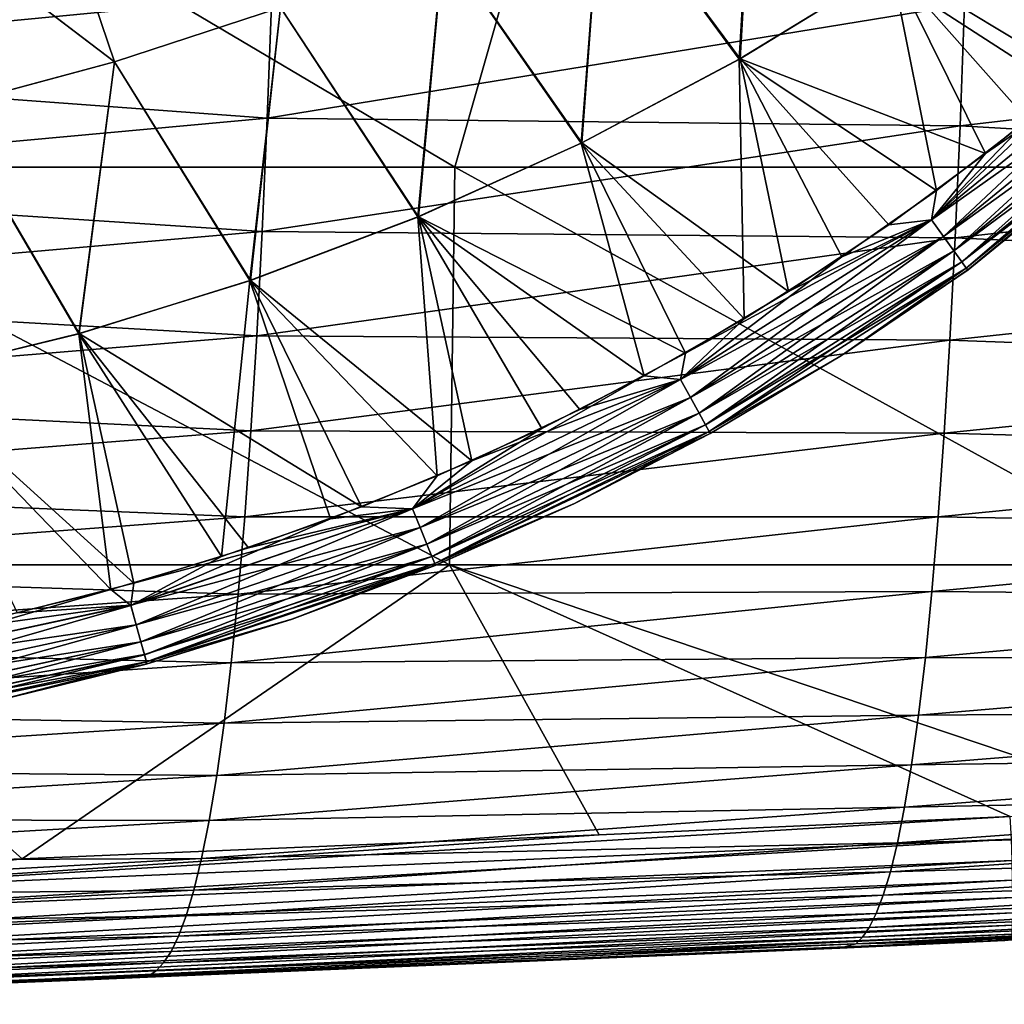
# Model space of a CAD drawing. Header units: metres. Extents: x -59 to 113, y -107 to 107.
# Tile 164 of 192: x 63.96 to 71.78, y -22.46 to -14.63. Entities that reach past the tile are written whole.
import ezdxf

# ---------------------------------------------------------------- set-up
doc = ezdxf.new("R2010")
doc.units = ezdxf.units.M
doc.layers.add('solid_20_382_333_XXX', color=7, linetype='CONTINUOUS')

msp = doc.modelspace()

# ---------------------------------------------------------------- linework, layer by layer
at = {"layer": 'solid_20_382_333_XXX'}
for points in [[(61.374458, -15.806561, -23.916145), (67.417175, -15.806561, -24.126562), (62.080265, -12.644617, -23.933558)], [(67.417175, -15.806561, -24.126562), (68.318558, -12.644617, -24.153303), (62.080265, -12.644617, -23.933558)], [(67.417175, -15.806561, -24.126562), (73.21096, -15.806561, -24.364342), (68.318558, -12.644617, -24.153303)], [(73.21096, -15.806561, -24.364342), (74.291328, -12.644617, -24.402315), (68.318558, -12.644617, -24.153303)], [(68.585114, -13.461793, 27.777821), (69.805733, -12.823438, 27.797468), (69.678787, -14.949565, 27.884132)], [(68.587334, -13.46071, 31.293854), (69.685463, -14.945761, 31.187511), (69.808151, -12.822088, 31.274202)], [(69.805733, -12.823438, 27.797468), (70.888168, -14.209475, 27.896313), (69.678787, -14.949565, 27.884132)], [(69.808151, -12.822088, 31.274202), (69.685463, -14.945761, 31.187511), (70.89537, -14.204752, 31.175322)], [(62.703896, -13.439633, 27.589781), (64.083565, -13.106855, 27.613691), (64.713066, -14.970639, 27.721931)], [(64.714539, -14.970201, 31.34976), (64.084702, -13.10655, 31.458), (62.704811, -13.439438, 31.481915)], [(64.083565, -13.106855, 27.613691), (66.03231, -14.538574, 27.73991), (64.713066, -14.970639, 27.721931)], [(64.714539, -14.970201, 31.34976), (66.034058, -14.53795, 31.331776), (64.084702, -13.10655, 31.458)], [(62.703896, -13.439633, 27.589781), (64.713066, -14.970639, 27.721931), (63.374081, -15.329246, 27.704746)], [(63.375271, -15.328962, 31.366949), (64.714539, -14.970201, 31.34976), (62.704811, -13.439438, 31.481915)], [(67.32515, -14.034583, 27.758587), (68.585114, -13.461793, 27.777821), (68.421631, -15.615299, 27.87219)], [(67.327148, -14.033743, 31.313095), (68.427681, -15.612333, 31.199465), (68.587334, -13.46071, 31.293854)], [(68.585114, -13.461793, 27.777821), (69.678787, -14.949565, 27.884132), (68.421631, -15.615299, 27.87219)], [(68.587334, -13.46071, 31.293854), (68.427681, -15.612333, 31.199465), (69.685463, -14.945761, 31.187511)], [(70.888168, -14.209475, 27.896313), (72.043228, -13.398741, 27.908632), (71.971909, -15.432817, 27.994642)], [(72.050842, -13.393025, 31.162994), (70.89537, -14.204752, 31.175322), (72.376266, -15.096794, 31.076624)], [(76.695984, -13.886415, -45.764221), (76.674347, -14.870062, -45.131374), (71.467384, -14.513757, -46.146755)], [(65.963356, -14.441392, -46.974842), (60.204514, -14.996869, -47.458027), (60.23299, -13.977067, -48.026539)], [(66.03231, -14.538574, 27.73991), (67.32515, -14.034583, 27.758587), (67.12326, -16.202963, 27.860582)], [(66.034058, -14.53795, 31.331776), (67.128593, -16.200748, 31.211081), (67.327148, -14.033743, 31.313095)], [(67.32515, -14.034583, 27.758587), (68.421631, -15.615299, 27.87219), (67.12326, -16.202963, 27.860582)], [(67.327148, -14.033743, 31.313095), (67.128593, -16.200748, 31.211081), (68.427681, -15.612333, 31.199465)], [(69.678787, -14.949565, 27.884132), (70.888168, -14.209475, 27.896313), (71.245262, -15.993554, 27.993822)], [(70.89537, -14.204752, 31.175322), (69.685463, -14.945761, 31.187511), (71.636009, -15.698666, 31.077442)], [(70.888168, -14.209475, 27.896313), (71.971909, -15.432817, 27.994642), (71.245262, -15.993554, 27.993822)], [(70.89537, -14.204752, 31.175322), (71.636009, -15.698666, 31.077442), (72.376266, -15.096794, 31.076624)], [(65.963356, -14.441392, -46.974842), (65.927643, -15.416578, -46.357132), (60.204514, -14.996869, -47.458027)], [(71.467384, -14.513757, -46.146755), (65.927643, -15.416578, -46.357132), (65.963356, -14.441392, -46.974842)], [(64.713066, -14.970639, 27.721931), (66.03231, -14.538574, 27.73991), (65.790237, -16.708906, 27.849409)], [(64.714539, -14.970201, 31.34976), (65.794785, -16.707342, 31.222265), (66.034058, -14.53795, 31.331776)], [(66.03231, -14.538574, 27.73991), (67.12326, -16.202963, 27.860582), (65.790237, -16.708906, 27.849409)], [(66.034058, -14.53795, 31.331776), (65.794785, -16.707342, 31.222265), (67.128593, -16.200748, 31.211081)], [(71.467384, -14.513757, -46.146755), (71.432602, -15.478857, -45.491096), (65.927643, -15.416578, -46.357132)], [(76.674347, -14.870062, -45.131374), (71.432602, -15.478857, -45.491096), (71.467384, -14.513757, -46.146755)], [(71.205521, -16.22534, 31.047762), (73.036949, -14.730366, 31.046267), (71.636009, -15.698666, 31.077442)], [(73.14695, -14.850259, 30.972246), (73.036949, -14.730366, 31.046267), (71.205521, -16.22534, 31.047762)], [(72.669937, -14.841066, 27.995403), (73.037315, -14.730927, 28.02565), (71.205811, -16.22595, 28.024155)], [(71.300774, -16.357731, 28.098864), (71.205811, -16.22595, 28.024155), (73.037315, -14.730927, 28.02565)], [(71.300774, -16.357731, 28.098864), (73.037315, -14.730927, 28.02565), (73.147285, -14.850788, 28.09985)], [(73.036949, -14.730366, 31.046267), (72.376266, -15.096794, 31.076624), (71.636009, -15.698666, 31.077442)], [(71.300507, -16.357155, 30.973234), (73.14695, -14.850259, 30.972246), (71.205521, -16.22534, 31.047762)], [(71.971909, -15.432817, 27.994642), (72.669937, -14.841066, 27.995403), (71.205811, -16.22595, 28.024155)], [(73.243568, -14.955646, 30.854841), (73.14695, -14.850259, 30.972246), (71.300507, -16.357155, 30.973234)], [(71.300774, -16.357731, 28.098864), (73.147285, -14.850788, 28.09985), (71.384033, -16.47337, 28.216875)], [(73.147285, -14.850788, 28.09985), (73.243828, -14.95609, 28.217415), (71.384033, -16.47337, 28.216875)], [(76.674347, -14.870062, -45.131374), (76.650291, -15.78019, -44.419621), (71.432602, -15.478857, -45.491096)], [(68.421631, -15.615299, 27.87219), (69.678787, -14.949565, 27.884132), (69.718521, -17.012236, 27.992001)], [(69.685463, -14.945761, 31.187511), (68.427681, -15.612333, 31.199465), (70.07061, -16.795008, 31.079275)], [(69.678787, -14.949565, 27.884132), (71.245262, -15.993554, 27.993822), (70.493034, -16.520784, 27.992943)], [(69.678787, -14.949565, 27.884132), (70.493034, -16.520784, 27.992943), (69.718521, -17.012236, 27.992001)], [(69.685463, -14.945761, 31.187511), (70.07061, -16.795008, 31.079275), (70.866196, -16.265692, 31.078325)], [(69.685463, -14.945761, 31.187511), (70.866196, -16.265692, 31.078325), (71.636009, -15.698666, 31.077442)], [(65.927643, -15.416578, -46.357132), (60.172634, -15.945934, -46.815311), (60.204514, -14.996869, -47.458027)], [(63.374081, -15.329246, 27.704746), (64.713066, -14.970639, 27.721931), (64.429443, -17.130867, 27.838736)], [(63.375271, -15.328962, 31.366949), (64.433144, -17.129847, 31.232946), (64.714539, -14.970201, 31.34976)], [(64.713066, -14.970639, 27.721931), (65.790237, -16.708906, 27.849409), (64.429443, -17.130867, 27.838736)], [(64.714539, -14.970201, 31.34976), (64.433144, -17.129847, 31.232946), (65.794785, -16.707342, 31.222265)], [(71.383835, -16.472887, 30.855381), (73.243568, -14.955646, 30.854841), (71.300507, -16.357155, 30.973234)], [(73.316002, -15.034719, 30.704071), (73.243568, -14.955646, 30.854841), (71.383835, -16.472887, 30.855381)], [(71.384033, -16.47337, 28.216875), (73.243828, -14.95609, 28.217415), (71.446259, -16.55991, 28.36808)], [(73.243828, -14.95609, 28.217415), (73.316147, -15.035042, 28.368286), (71.446259, -16.55991, 28.36808)], [(71.446167, -16.559563, 30.704277), (73.316002, -15.034719, 30.704071), (71.383835, -16.472887, 30.855381)], [(71.446167, -16.559563, 30.704277), (73.358215, -15.080914, 30.536608), (73.316002, -15.034719, 30.704071)], [(71.446167, -16.559563, 30.704277), (71.48233, -16.609993, 30.536619), (73.358215, -15.080914, 30.536608)], [(71.446259, -16.55991, 28.36808), (73.316147, -15.035042, 28.368286), (71.482285, -16.610146, 28.535517)], [(73.316147, -15.035042, 28.368286), (73.358192, -15.081049, 28.535477), (71.482285, -16.610146, 28.535517)], [(71.482285, -16.610146, 28.535517), (73.358192, -15.081049, 28.535477), (71.49675, -16.623158, 28.691343)], [(73.358215, -15.080914, 30.536608), (71.48233, -16.609993, 30.536619), (71.495926, -16.623755, 30.380367)], [(73.358215, -15.080914, 30.536608), (71.495926, -16.623755, 30.380367), (73.371849, -15.093829, 30.377666)], [(71.49675, -16.623158, 28.691343), (73.371849, -15.093829, 30.377666), (71.495926, -16.623755, 30.380367)], [(73.358192, -15.081049, 28.535477), (73.372017, -15.093673, 28.694042), (71.49675, -16.623158, 28.691343)], [(71.49675, -16.623158, 28.691343), (73.372017, -15.093673, 28.694042), (73.371849, -15.093829, 30.377666)], [(63.374081, -15.329246, 27.704746), (64.429443, -17.130867, 27.838736), (63.048077, -17.467983, 27.828604)], [(63.375271, -15.328962, 31.366949), (63.050873, -17.467392, 31.243088), (64.433144, -17.129847, 31.232946)], [(65.927643, -15.416578, -46.357132), (65.888084, -16.319263, -45.664383), (60.172634, -15.945934, -46.815311)], [(71.432602, -15.478857, -45.491096), (65.888084, -16.319263, -45.664383), (65.927643, -15.416578, -46.357132)], [(71.432602, -15.478857, -45.491096), (71.39418, -16.368717, -44.757301), (65.888084, -16.319263, -45.664383)], [(71.245262, -15.993554, 27.993822), (71.971909, -15.432817, 27.994642), (71.205811, -16.22595, 28.024155)], [(76.650291, -15.78019, -44.419621), (71.39418, -16.368717, -44.757301), (71.432602, -15.478857, -45.491096)], [(67.12326, -16.202963, 27.860582), (68.421631, -15.615299, 27.87219), (68.923752, -17.466755, 27.99099)], [(68.427681, -15.612333, 31.199465), (67.128593, -16.200748, 31.211081), (69.252174, -17.284809, 31.080297)], [(68.421631, -15.615299, 27.87219), (69.718521, -17.012236, 27.992001), (68.923752, -17.466755, 27.99099)], [(68.427681, -15.612333, 31.199465), (69.252174, -17.284809, 31.080297), (70.07061, -16.795008, 31.079275)], [(71.205521, -16.22534, 31.047762), (71.636009, -15.698666, 31.077442), (70.866196, -16.265692, 31.078325)], [(61.341858, -18.968506, -23.920498), (67.375328, -18.968506, -24.132963), (61.374458, -15.806561, -23.916145)], [(67.375328, -18.968506, -24.132963), (67.417175, -15.806561, -24.126562), (61.374458, -15.806561, -23.916145)], [(67.375328, -18.968506, -24.132963), (73.160469, -18.968506, -24.373144), (67.417175, -15.806561, -24.126562)], [(73.160469, -18.968506, -24.373144), (73.21096, -15.806561, -24.364342), (67.417175, -15.806561, -24.126562)], [(76.650291, -15.78019, -44.419621), (76.62394, -16.615334, -43.629841), (71.39418, -16.368717, -44.757301)], [(65.888084, -16.319263, -45.664383), (60.137436, -16.822399, -46.098305), (60.172634, -15.945934, -46.815311)], [(70.493034, -16.520784, 27.992943), (71.245262, -15.993554, 27.993822), (71.205811, -16.22595, 28.024155)], [(65.790237, -16.708906, 27.849409), (67.12326, -16.202963, 27.860582), (67.278824, -18.262024, 27.988745)], [(67.128593, -16.200748, 31.211081), (65.794785, -16.707342, 31.222265), (67.553497, -18.142126, 31.082575)], [(67.12326, -16.202963, 27.860582), (68.923752, -17.466755, 27.99099), (68.110191, -17.883556, 27.989906)], [(67.12326, -16.202963, 27.860582), (68.110191, -17.883556, 27.989906), (67.278824, -18.262024, 27.988745)], [(67.128593, -16.200748, 31.211081), (67.553497, -18.142126, 31.082575), (68.412674, -17.734123, 31.081394)], [(67.128593, -16.200748, 31.211081), (68.412674, -17.734123, 31.081394), (69.252174, -17.284809, 31.080297)], [(69.211266, -17.495609, 31.049555), (71.205521, -16.22534, 31.047762), (69.252174, -17.284809, 31.080297)], [(71.300507, -16.357155, 30.973234), (71.205521, -16.22534, 31.047762), (69.211266, -17.495609, 31.049555)], [(70.493034, -16.520784, 27.992943), (71.205811, -16.22595, 28.024155), (69.211487, -17.496244, 28.022366)], [(69.290169, -17.638021, 28.097685), (69.211487, -17.496244, 28.022366), (71.205811, -16.22595, 28.024155)], [(71.205521, -16.22534, 31.047762), (70.07061, -16.795008, 31.079275), (69.252174, -17.284809, 31.080297)], [(69.290169, -17.638021, 28.097685), (71.205811, -16.22595, 28.024155), (71.300774, -16.357731, 28.098864)], [(71.205521, -16.22534, 31.047762), (70.866196, -16.265692, 31.078325), (70.07061, -16.795008, 31.079275)], [(65.888084, -16.319263, -45.664383), (65.844841, -17.148119, -44.897118), (60.137436, -16.822399, -46.098305)], [(71.39418, -16.368717, -44.757301), (65.844841, -17.148119, -44.897118), (65.888084, -16.319263, -45.664383)], [(69.289963, -17.637424, 30.974417), (71.300507, -16.357155, 30.973234), (69.211266, -17.495609, 31.049555)], [(71.383835, -16.472887, 30.855381), (71.300507, -16.357155, 30.973234), (69.289963, -17.637424, 30.974417)], [(69.290169, -17.638021, 28.097685), (71.300774, -16.357731, 28.098864), (69.359039, -17.762259, 28.21623)], [(71.300774, -16.357731, 28.098864), (71.384033, -16.47337, 28.216875), (69.359039, -17.762259, 28.21623)], [(71.39418, -16.368717, -44.757301), (71.35231, -17.182453, -43.946632), (65.844841, -17.148119, -44.897118)], [(76.62394, -16.615334, -43.629841), (71.35231, -17.182453, -43.946632), (71.39418, -16.368717, -44.757301)], [(69.358894, -17.761763, 30.856028), (71.383835, -16.472887, 30.855381), (69.289963, -17.637424, 30.974417)], [(71.446167, -16.559563, 30.704277), (71.383835, -16.472887, 30.855381), (69.358894, -17.761763, 30.856028)], [(69.359039, -17.762259, 28.21623), (71.384033, -16.47337, 28.216875), (69.410378, -17.855024, 28.367836)], [(71.384033, -16.47337, 28.216875), (71.446259, -16.55991, 28.36808), (69.410378, -17.855024, 28.367836)], [(69.718521, -17.012236, 27.992001), (70.493034, -16.520784, 27.992943), (69.211487, -17.496244, 28.022366)], [(69.410309, -17.854673, 30.704523), (71.446167, -16.559563, 30.704277), (69.358894, -17.761763, 30.856028)], [(69.410309, -17.854673, 30.704523), (71.48233, -16.609993, 30.536619), (71.446167, -16.559563, 30.704277)], [(69.410378, -17.855024, 28.367836), (71.446259, -16.55991, 28.36808), (69.439919, -17.908617, 28.535553)], [(71.446259, -16.55991, 28.36808), (71.482285, -16.610146, 28.535517), (69.439919, -17.908617, 28.535553)], [(69.410309, -17.854673, 30.704523), (69.439964, -17.908466, 30.536633), (71.48233, -16.609993, 30.536619)], [(69.439919, -17.908617, 28.535553), (71.482285, -16.610146, 28.535517), (70.492096, -17.3039, 28.689857)], [(71.48233, -16.609993, 30.536619), (69.439964, -17.908466, 30.536633), (70.491211, -17.304461, 30.381853)], [(71.48233, -16.609993, 30.536619), (70.491211, -17.304461, 30.381853), (71.495926, -16.623755, 30.380367)], [(70.492096, -17.3039, 28.689857), (71.495926, -16.623755, 30.380367), (70.491211, -17.304461, 30.381853)], [(71.482285, -16.610146, 28.535517), (71.49675, -16.623158, 28.691343), (70.492096, -17.3039, 28.689857)], [(70.492096, -17.3039, 28.689857), (71.49675, -16.623158, 28.691343), (71.495926, -16.623755, 30.380367)], [(76.62394, -16.615334, -43.629841), (76.595459, -17.375904, -42.76495), (71.35231, -17.182453, -43.946632)], [(64.429443, -17.130867, 27.838736), (65.790237, -16.708906, 27.849409), (65.565216, -18.902607, 27.986153)], [(65.794785, -16.707342, 31.222265), (64.433144, -17.129847, 31.232946), (66.675415, -18.508259, 31.083847)], [(65.790237, -16.708906, 27.849409), (66.430244, -18.601767, 27.987495), (65.565216, -18.902607, 27.986153)], [(65.790237, -16.708906, 27.849409), (67.278824, -18.262024, 27.988745), (66.430244, -18.601767, 27.987495)], [(65.794785, -16.707342, 31.222265), (66.675415, -18.508259, 31.083847), (67.553497, -18.142126, 31.082575)], [(65.844841, -17.148119, -44.897118), (60.099072, -17.62579, -45.308113), (60.137436, -16.822399, -46.098305)], [(68.923752, -17.466755, 27.99099), (69.718521, -17.012236, 27.992001), (69.211487, -17.496244, 28.022366)], [(63.048077, -17.467983, 27.828604), (64.429443, -17.130867, 27.838736), (64.68573, -19.163881, 27.984705)], [(64.433144, -17.129847, 31.232946), (63.050873, -17.467392, 31.243088), (64.866837, -19.113657, 31.0867)], [(64.429443, -17.130867, 27.838736), (65.565216, -18.902607, 27.986153), (64.68573, -19.163881, 27.984705)], [(64.433144, -17.129847, 31.232946), (64.866837, -19.113657, 31.0867), (65.779228, -18.83231, 31.085218)], [(64.433144, -17.129847, 31.232946), (65.779228, -18.83231, 31.085218), (66.675415, -18.508259, 31.083847)], [(65.844841, -17.148119, -44.897118), (65.79821, -17.903969, -44.057838), (60.099072, -17.62579, -45.308113)], [(71.35231, -17.182453, -43.946632), (65.79821, -17.903969, -44.057838), (65.844841, -17.148119, -44.897118)], [(71.35231, -17.182453, -43.946632), (71.307327, -17.921364, -43.062504), (65.79821, -17.903969, -44.057838)], [(76.595459, -17.375904, -42.76495), (71.307327, -17.921364, -43.062504), (71.35231, -17.182453, -43.946632)], [(69.211266, -17.495609, 31.049555), (69.252174, -17.284809, 31.080297), (68.412674, -17.734123, 31.081394)], [(69.439919, -17.908617, 28.535553), (70.492096, -17.3039, 28.689857), (69.448288, -17.924351, 28.688288)], [(69.439964, -17.908466, 30.536633), (69.447426, -17.924828, 30.383423), (70.491211, -17.304461, 30.381853)], [(69.448288, -17.924351, 28.688288), (70.491211, -17.304461, 30.381853), (69.447426, -17.924828, 30.383423)], [(69.448288, -17.924351, 28.688288), (70.492096, -17.3039, 28.689857), (70.491211, -17.304461, 30.381853)], [(76.595459, -17.375904, -42.76495), (76.565079, -18.063646, -41.829308), (71.307327, -17.921364, -43.062504)], [(63.048077, -17.467983, 27.828604), (64.68573, -19.163881, 27.984705), (63.794479, -19.384752, 27.983143)], [(63.050873, -17.467392, 31.243088), (63.941162, -19.351374, 31.088303), (64.866837, -19.113657, 31.0867)], [(67.080925, -18.522333, 31.051702), (69.211266, -17.495609, 31.049555), (67.553497, -18.142126, 31.082575)], [(69.289963, -17.637424, 30.974417), (69.211266, -17.495609, 31.049555), (67.080925, -18.522333, 31.051702)], [(68.923752, -17.466755, 27.99099), (69.211487, -17.496244, 28.022366), (67.081093, -18.522987, 28.02022)], [(68.110191, -17.883556, 27.989906), (68.923752, -17.466755, 27.99099), (67.081093, -18.522987, 28.02022)], [(67.14225, -18.672792, 28.096273), (67.081093, -18.522987, 28.02022), (69.211487, -17.496244, 28.022366)], [(67.14225, -18.672792, 28.096273), (69.211487, -17.496244, 28.022366), (69.290169, -17.638021, 28.097685)], [(69.211266, -17.495609, 31.049555), (68.412674, -17.734123, 31.081394), (67.553497, -18.142126, 31.082575)], [(65.79821, -17.903969, -44.057838), (60.057796, -18.357273, -44.44725), (60.099072, -17.62579, -45.308113)], [(67.142097, -18.672174, 30.97583), (69.289963, -17.637424, 30.974417), (67.080925, -18.522333, 31.051702)], [(69.358894, -17.761763, 30.856028), (69.289963, -17.637424, 30.974417), (67.142097, -18.672174, 30.97583)], [(67.14225, -18.672792, 28.096273), (69.290169, -17.638021, 28.097685), (67.195656, -18.803837, 28.215462)], [(69.290169, -17.638021, 28.097685), (69.359039, -17.762259, 28.21623), (67.195656, -18.803837, 28.215462)], [(67.195557, -18.803326, 30.8568), (69.358894, -17.761763, 30.856028), (67.142097, -18.672174, 30.97583)], [(69.410309, -17.854673, 30.704523), (69.358894, -17.761763, 30.856028), (67.195557, -18.803326, 30.8568)], [(67.195656, -18.803837, 28.215462), (69.359039, -17.762259, 28.21623), (67.235321, -18.901417, 28.367546)], [(69.359039, -17.762259, 28.21623), (69.410378, -17.855024, 28.367836), (67.235321, -18.901417, 28.367546)], [(65.79821, -17.903969, -44.057838), (65.74852, -18.588219, -43.149559), (60.057796, -18.357273, -44.44725)], [(71.307327, -17.921364, -43.062504), (65.74852, -18.588219, -43.149559), (65.79821, -17.903969, -44.057838)], [(71.307327, -17.921364, -43.062504), (71.259567, -18.587074, -42.10865), (65.74852, -18.588219, -43.149559)], [(67.278824, -18.262024, 27.988745), (68.110191, -17.883556, 27.989906), (67.081093, -18.522987, 28.02022)], [(67.235291, -18.901058, 30.704815), (69.410309, -17.854673, 30.704523), (67.195557, -18.803326, 30.8568)], [(67.235291, -18.901058, 30.704815), (69.439964, -17.908466, 30.536633), (69.410309, -17.854673, 30.704523)], [(67.235291, -18.901058, 30.704815), (67.258034, -18.957302, 30.536648), (69.439964, -17.908466, 30.536633)], [(67.235321, -18.901417, 28.367546), (69.410378, -17.855024, 28.367836), (67.25798, -18.957458, 28.535589)], [(69.410378, -17.855024, 28.367836), (69.439919, -17.908617, 28.535553), (67.25798, -18.957458, 28.535589)], [(67.25798, -18.957458, 28.535589), (69.439919, -17.908617, 28.535553), (68.36998, -18.481712, 28.686642)], [(69.439964, -17.908466, 30.536633), (67.258034, -18.957302, 30.536648), (69.447426, -17.924828, 30.383423)], [(67.258034, -18.957302, 30.536648), (68.369118, -18.482126, 30.385071), (69.447426, -17.924828, 30.383423)], [(68.36998, -18.481712, 28.686642), (69.447426, -17.924828, 30.383423), (68.369118, -18.482126, 30.385071)], [(69.439919, -17.908617, 28.535553), (69.448288, -17.924351, 28.688288), (68.36998, -18.481712, 28.686642)], [(68.36998, -18.481712, 28.686642), (69.448288, -17.924351, 28.688288), (69.447426, -17.924828, 30.383423)], [(76.565079, -18.063646, -41.829308), (71.259567, -18.587074, -42.10865), (71.307327, -17.921364, -43.062504)], [(76.565079, -18.063646, -41.829308), (76.533043, -18.680328, -40.827305), (71.259567, -18.587074, -42.10865)], [(67.080925, -18.522333, 31.051702), (67.553497, -18.142126, 31.082575), (66.675415, -18.508259, 31.083847)], [(66.430244, -18.601767, 27.987495), (67.278824, -18.262024, 27.988745), (67.081093, -18.522987, 28.02022)], [(65.74852, -18.588219, -43.149559), (60.013863, -19.018118, -43.518303), (60.057796, -18.357273, -44.44725)], [(64.843544, -19.289927, 31.054281), (67.080925, -18.522333, 31.051702), (64.866837, -19.113657, 31.0867)], [(67.142097, -18.672174, 30.97583), (67.080925, -18.522333, 31.051702), (64.843544, -19.289927, 31.054281)], [(66.430244, -18.601767, 27.987495), (67.081093, -18.522987, 28.02022), (64.843651, -19.290579, 28.017647)], [(64.886559, -19.446157, 28.094582), (64.843651, -19.290579, 28.017647), (67.081093, -18.522987, 28.02022)], [(67.080925, -18.522333, 31.051702), (65.779228, -18.83231, 31.085218), (64.866837, -19.113657, 31.0867)], [(64.886559, -19.446157, 28.094582), (67.081093, -18.522987, 28.02022), (67.14225, -18.672792, 28.096273)], [(67.080925, -18.522333, 31.051702), (66.675415, -18.508259, 31.083847), (65.779228, -18.83231, 31.085218)], [(67.25798, -18.957458, 28.535589), (68.36998, -18.481712, 28.686642), (67.260986, -18.974108, 28.684925)], [(67.258034, -18.957302, 30.536648), (67.260063, -18.974487, 30.386787), (68.369118, -18.482126, 30.385071)], [(67.260986, -18.974108, 28.684925), (68.369118, -18.482126, 30.385071), (67.260063, -18.974487, 30.386787)], [(67.260986, -18.974108, 28.684925), (68.36998, -18.481712, 28.686642), (68.369118, -18.482126, 30.385071)], [(65.74852, -18.588219, -43.149559), (65.696114, -19.202272, -42.175297), (60.013863, -19.018118, -43.518303)], [(65.565216, -18.902607, 27.986153), (66.430244, -18.601767, 27.987495), (64.843651, -19.290579, 28.017647)], [(71.259567, -18.587074, -42.10865), (65.696114, -19.202272, -42.175297), (65.74852, -18.588219, -43.149559)], [(71.259567, -18.587074, -42.10865), (71.209389, -19.181206, -41.088806), (65.696114, -19.202272, -42.175297)], [(76.533043, -18.680328, -40.827305), (71.209389, -19.181206, -41.088806), (71.259567, -18.587074, -42.10865)], [(64.886467, -19.445551, 30.977524), (67.142097, -18.672174, 30.97583), (64.843544, -19.289927, 31.054281)], [(67.195557, -18.803326, 30.8568), (67.142097, -18.672174, 30.97583), (64.886467, -19.445551, 30.977524)], [(64.886559, -19.446157, 28.094582), (67.14225, -18.672792, 28.096273), (64.923912, -19.581974, 28.214542)], [(67.14225, -18.672792, 28.096273), (67.195656, -18.803837, 28.215462), (64.923912, -19.581974, 28.214542)], [(76.533043, -18.680328, -40.827305), (76.49958, -19.227732, -39.763344), (71.209389, -19.181206, -41.088806)], [(64.923851, -19.581478, 30.857721), (67.195557, -18.803326, 30.8568), (64.886467, -19.445551, 30.977524)], [(67.235291, -18.901058, 30.704815), (67.195557, -18.803326, 30.8568), (64.923851, -19.581478, 30.857721)], [(64.923912, -19.581974, 28.214542), (67.195656, -18.803837, 28.215462), (64.951515, -19.682764, 28.367201)], [(67.195656, -18.803837, 28.215462), (67.235321, -18.901417, 28.367546), (64.951515, -19.682764, 28.367201)], [(64.68573, -19.163881, 27.984705), (65.565216, -18.902607, 27.986153), (64.843651, -19.290579, 28.017647)], [(64.9515, -19.68243, 30.705164), (67.235291, -18.901058, 30.704815), (64.923851, -19.581478, 30.857721)], [(64.9515, -19.68243, 30.705164), (67.258034, -18.957302, 30.536648), (67.235291, -18.901058, 30.704815)], [(64.951515, -19.682764, 28.367201), (67.235321, -18.901417, 28.367546), (64.967102, -19.740227, 28.535622)], [(67.235321, -18.901417, 28.367546), (67.25798, -18.957458, 28.535589), (64.967102, -19.740227, 28.535622)], [(65.696114, -19.202272, -42.175297), (59.967525, -19.609589, -42.523865), (60.013863, -19.018118, -43.518303)], [(61.341858, -18.968506, -23.920498), (61.58963, -21.400501, -23.933094), (63.979893, -21.306351, -24.014145)], [(61.341858, -18.968506, -23.920498), (63.979893, -21.306351, -24.014145), (67.375328, -18.968506, -24.132963)], [(67.375328, -18.968506, -24.132963), (63.979893, -21.306351, -24.014145), (68.564026, -21.115261, -24.185585)], [(64.9515, -19.68243, 30.705164), (64.96714, -19.740093, 30.536667), (67.258034, -18.957302, 30.536648)], [(64.967102, -19.740227, 28.535622), (67.25798, -18.957458, 28.535589), (66.124474, -19.400141, 28.683146)], [(67.258034, -18.957302, 30.536648), (64.96714, -19.740093, 30.536667), (67.260063, -18.974487, 30.386787)], [(64.96714, -19.740093, 30.536667), (66.123505, -19.400471, 30.388569), (67.260063, -18.974487, 30.386787)], [(66.124474, -19.400141, 28.683146), (67.260063, -18.974487, 30.386787), (66.123505, -19.400471, 30.388569)], [(67.25798, -18.957458, 28.535589), (67.260986, -18.974108, 28.684925), (66.124474, -19.400141, 28.683146)], [(66.124474, -19.400141, 28.683146), (67.260986, -18.974108, 28.684925), (67.260063, -18.974487, 30.386787)], [(67.375328, -18.968506, -24.132963), (71.829979, -20.9688, -24.321602), (73.123726, -20.907951, -24.378902)], [(67.375328, -18.968506, -24.132963), (68.564026, -21.115261, -24.185585), (71.829979, -20.9688, -24.321602)], [(67.375328, -18.968506, -24.132963), (73.123726, -20.907951, -24.378902), (73.160469, -18.968506, -24.373144)], [(64.68573, -19.163881, 27.984705), (64.843651, -19.290579, 28.017647), (62.53088, -19.790884, 28.014526)], [(63.794479, -19.384752, 27.983143), (64.68573, -19.163881, 27.984705), (62.53088, -19.790884, 28.014526)], [(64.843544, -19.289927, 31.054281), (64.866837, -19.113657, 31.0867), (63.941162, -19.351374, 31.088303)], [(65.696114, -19.202272, -42.175297), (65.641319, -19.747623, -41.138119), (59.967525, -19.609589, -42.523865)], [(71.209389, -19.181206, -41.088806), (65.641319, -19.747623, -41.138119), (65.696114, -19.202272, -42.175297)], [(71.209389, -19.181206, -41.088806), (71.157143, -19.705648, -40.006855), (65.641319, -19.747623, -41.138119)], [(76.49958, -19.227732, -39.763344), (71.157143, -19.705648, -40.006855), (71.209389, -19.181206, -41.088806)], [(76.49958, -19.227732, -39.763344), (76.464935, -19.70842, -38.642399), (71.157143, -19.705648, -40.006855)], [(62.5308, -19.790226, 31.057405), (64.843544, -19.289927, 31.054281), (63.005268, -19.544666, 31.090044)], [(64.886467, -19.445551, 30.977524), (64.843544, -19.289927, 31.054281), (62.5308, -19.790226, 31.057405)], [(62.55513, -19.949915, 28.092535), (62.53088, -19.790884, 28.014526), (64.843651, -19.290579, 28.017647)], [(62.55513, -19.949915, 28.092535), (64.843651, -19.290579, 28.017647), (64.886559, -19.446157, 28.094582)], [(64.843544, -19.289927, 31.054281), (63.941162, -19.351374, 31.088303), (63.005268, -19.544666, 31.090044)], [(64.96418, -19.758318, 28.681305), (66.123505, -19.400471, 30.388569), (64.963295, -19.758562, 30.390411)], [(64.96714, -19.740093, 30.536667), (64.963295, -19.758562, 30.390411), (66.123505, -19.400471, 30.388569)], [(64.96418, -19.758318, 28.681305), (66.124474, -19.400141, 28.683146), (66.123505, -19.400471, 30.388569)], [(64.967102, -19.740227, 28.535622), (66.124474, -19.400141, 28.683146), (64.96418, -19.758318, 28.681305)], [(62.555058, -19.949305, 30.979574), (64.886467, -19.445551, 30.977524), (62.5308, -19.790226, 31.057405)], [(64.923851, -19.581478, 30.857721), (64.886467, -19.445551, 30.977524), (62.555058, -19.949305, 30.979574)], [(62.55513, -19.949915, 28.092535), (64.886559, -19.446157, 28.094582), (62.576122, -20.088388, 28.213432)], [(64.886559, -19.446157, 28.094582), (64.923912, -19.581974, 28.214542), (62.576122, -20.088388, 28.213432)], [(65.641319, -19.747623, -41.138119), (59.919048, -20.133394, -41.466682), (59.967525, -19.609589, -42.523865)], [(62.576069, -20.087893, 30.858835), (64.923851, -19.581478, 30.857721), (62.555058, -19.949305, 30.979574)], [(64.9515, -19.68243, 30.705164), (64.923851, -19.581478, 30.857721), (62.576069, -20.087893, 30.858835)], [(62.576122, -20.088388, 28.213432), (64.923912, -19.581974, 28.214542), (62.591496, -20.190722, 28.366783)], [(64.923912, -19.581974, 28.214542), (64.951515, -19.682764, 28.367201), (62.591496, -20.190722, 28.366783)], [(62.591465, -20.190393, 30.705582), (64.9515, -19.68243, 30.705164), (62.576069, -20.087893, 30.858835)], [(62.591465, -20.190393, 30.705582), (64.96714, -19.740093, 30.536667), (64.9515, -19.68243, 30.705164)], [(62.591496, -20.190722, 28.366783), (64.951515, -19.682764, 28.367201), (62.599995, -20.248528, 28.535648)], [(64.951515, -19.682764, 28.367201), (64.967102, -19.740227, 28.535622), (62.599995, -20.248528, 28.535648)], [(71.157143, -19.705648, -40.006855), (65.584526, -20.226957, -40.041603), (65.641319, -19.747623, -41.138119)], [(71.157143, -19.705648, -40.006855), (71.103218, -20.16374, -38.867523), (65.584526, -20.226957, -40.041603)], [(76.464935, -19.70842, -38.642399), (71.103218, -20.16374, -38.867523), (71.157143, -19.705648, -40.006855)], [(76.464935, -19.70842, -38.642399), (76.429375, -20.12619, -37.470341), (71.103218, -20.16374, -38.867523)], [(65.641319, -19.747623, -41.138119), (65.584526, -20.226957, -40.041603), (59.919048, -20.133394, -41.466682)], [(62.591465, -20.190393, 30.705582), (62.599995, -20.248392, 30.536692), (64.96714, -19.740093, 30.536667)], [(64.96714, -19.740093, 30.536667), (62.599995, -20.248392, 30.536692), (64.963295, -19.758562, 30.390411)], [(62.599995, -20.248528, 28.535648), (64.967102, -19.740227, 28.535622), (63.785145, -20.047073, 28.679413)], [(62.599995, -20.248392, 30.536692), (63.784447, -20.047222, 30.392303), (64.963295, -19.758562, 30.390411)], [(63.785145, -20.047073, 28.679413), (64.963295, -19.758562, 30.390411), (63.784447, -20.047222, 30.392303)], [(64.967102, -19.740227, 28.535622), (64.96418, -19.758318, 28.681305), (63.785145, -20.047073, 28.679413)], [(63.785145, -20.047073, 28.679413), (64.96418, -19.758318, 28.681305), (64.963295, -19.758562, 30.390411)], [(65.584526, -20.226957, -40.041603), (59.868744, -20.59264, -40.349976), (59.919048, -20.133394, -41.466682)], [(71.103218, -20.16374, -38.867523), (65.526123, -20.643789, -38.889721), (65.584526, -20.226957, -40.041603)], [(71.103218, -20.16374, -38.867523), (71.048035, -20.559311, -37.675804), (65.526123, -20.643789, -38.889721)], [(76.429375, -20.12619, -37.470341), (71.048035, -20.559311, -37.675804), (71.103218, -20.16374, -38.867523)], [(76.429375, -20.12619, -37.470341), (76.393173, -20.484949, -36.253128), (71.048035, -20.559311, -37.675804)], [(65.584526, -20.226957, -40.041603), (65.526123, -20.643789, -38.889721), (59.868744, -20.59264, -40.349976)], [(76.393173, -20.484949, -36.253128), (70.991997, -20.896196, -36.436703), (71.048035, -20.559311, -37.675804)], [(76.393173, -20.484949, -36.253128), (76.356598, -20.788603, -34.996712), (70.991997, -20.896196, -36.436703)], [(71.048035, -20.559311, -37.675804), (65.466522, -21.001657, -37.686432), (65.526123, -20.643789, -38.889721)], [(71.048035, -20.559311, -37.675804), (70.991997, -20.896196, -36.436703), (65.466522, -21.001657, -37.686432)], [(65.526123, -20.643789, -38.889721), (59.816921, -20.990719, -39.177067), (59.868744, -20.59264, -40.349976)], [(65.526123, -20.643789, -38.889721), (65.466522, -21.001657, -37.686432), (59.816921, -20.990719, -39.177067)], [(76.356598, -20.788603, -34.996712), (70.935501, -21.178265, -35.155186), (70.991997, -20.896196, -36.436703)], [(76.356598, -20.788603, -34.996712), (76.319916, -21.041218, -33.706955), (70.935501, -21.178265, -35.155186)], [(70.991997, -20.896196, -36.436703), (65.406105, -21.304102, -36.435707), (65.466522, -21.001657, -37.686432)], [(70.991997, -20.896196, -36.436703), (70.935501, -21.178265, -35.155186), (65.406105, -21.304102, -36.435707)], [(61.591934, -21.579895, -23.959558), (71.841583, -21.149141, -24.345615), (71.829979, -20.9688, -24.321602)], [(68.564026, -21.115261, -24.185585), (61.591934, -21.579895, -23.959558), (71.829979, -20.9688, -24.321602)], [(65.466522, -21.001657, -37.686432), (59.763905, -21.331017, -37.951283), (59.816921, -20.990719, -39.177067)], [(65.466522, -21.001657, -37.686432), (65.406105, -21.304102, -36.435707), (59.763905, -21.331017, -37.951283)], [(76.319916, -21.041218, -33.706955), (70.878906, -21.409941, -33.835766), (70.935501, -21.178265, -35.155186)], [(76.319916, -21.041218, -33.706955), (76.283333, -21.24745, -32.389351), (70.878906, -21.409941, -33.835766)], [(68.564026, -21.115261, -24.185585), (63.979893, -21.306351, -24.014145), (61.591934, -21.579895, -23.959558)], [(61.596703, -21.748611, -24.006361), (71.841583, -21.149141, -24.345615), (61.591934, -21.579895, -23.959558)], [(61.596703, -21.748611, -24.006361), (71.847031, -21.318869, -24.393522), (71.841583, -21.149141, -24.345615)], [(70.935501, -21.178265, -35.155186), (65.345261, -21.555014, -35.141144), (65.406105, -21.304102, -36.435707)], [(70.935501, -21.178265, -35.155186), (70.878906, -21.409941, -33.835766), (65.345261, -21.555014, -35.141144)], [(76.283333, -21.24745, -32.389351), (70.822533, -21.596048, -32.482609), (70.878906, -21.409941, -33.835766)], [(76.283333, -21.24745, -32.389351), (76.247063, -21.412104, -31.049309), (70.822533, -21.596048, -32.482609)], [(65.406105, -21.304102, -36.435707), (59.709999, -21.616991, -36.675865), (59.763905, -21.331017, -37.951283)], [(65.406105, -21.304102, -36.435707), (65.345261, -21.555014, -35.141144), (59.709999, -21.616991, -36.675865)], [(63.979893, -21.306351, -24.014145), (61.58963, -21.400501, -23.933094), (61.591934, -21.579895, -23.959558)], [(61.600079, -21.903961, -24.080536), (71.847031, -21.318869, -24.393522), (61.596703, -21.748611, -24.006361)], [(61.600079, -21.903961, -24.080536), (71.850677, -21.474894, -24.469118), (71.847031, -21.318869, -24.393522)], [(70.878906, -21.409941, -33.835766), (65.284302, -21.758896, -33.805733), (65.345261, -21.555014, -35.141144)], [(70.878906, -21.409941, -33.835766), (70.822533, -21.596048, -32.482609), (65.284302, -21.758896, -33.805733)], [(76.247063, -21.412104, -31.049309), (70.766701, -21.741421, -31.099882), (70.822533, -21.596048, -32.482609)], [(76.247063, -21.412104, -31.049309), (76.211319, -21.539978, -29.692244), (70.766701, -21.741421, -31.099882)], [(61.602051, -22.043135, -24.179274), (71.850677, -21.474894, -24.469118), (61.600079, -21.903961, -24.080536)], [(61.602051, -22.043135, -24.179274), (71.852501, -21.614365, -24.569506), (71.850677, -21.474894, -24.469118)], [(65.345261, -21.555014, -35.141144), (59.655491, -21.852737, -35.353313), (59.709999, -21.616991, -36.675865)], [(65.345261, -21.555014, -35.141144), (65.284302, -21.758896, -33.805733), (59.655491, -21.852737, -35.353313)], [(70.822533, -21.596048, -32.482609), (65.223564, -21.920313, -32.4324), (65.284302, -21.758896, -33.805733)], [(70.822533, -21.596048, -32.482609), (70.766701, -21.741421, -31.099882), (65.223564, -21.920313, -32.4324)], [(76.211319, -21.539978, -29.692244), (70.711731, -21.850893, -29.691729), (70.766701, -21.741421, -31.099882)], [(76.211319, -21.539978, -29.692244), (76.176292, -21.635855, -28.323402), (70.711731, -21.850893, -29.691729)], [(61.602608, -22.163328, -24.299763), (71.852501, -21.614365, -24.569506), (61.602051, -22.043135, -24.179274)], [(61.602608, -22.163328, -24.299763), (71.852524, -21.73444, -24.691793), (71.852501, -21.614365, -24.569506)], [(76.176292, -21.635855, -28.323402), (70.657852, -21.929226, -28.261192), (70.711731, -21.850893, -29.691729)], [(76.176292, -21.635855, -28.323402), (76.142097, -21.704317, -26.946474), (70.657852, -21.929226, -28.261192)], [(65.284302, -21.758896, -33.805733), (59.600643, -22.042713, -33.98571), (59.655491, -21.852737, -35.353313)], [(65.284302, -21.758896, -33.805733), (65.223564, -21.920313, -32.4324), (59.600643, -22.042713, -33.98571)], [(61.601734, -22.261732, -24.439194), (71.850723, -21.832272, -24.83308), (71.852524, -21.73444, -24.691793)], [(61.601734, -22.261732, -24.439194), (71.852524, -21.73444, -24.691793), (61.602608, -22.163328, -24.299763)], [(70.766701, -21.741421, -31.099882), (65.163361, -22.043829, -31.024061), (65.223564, -21.920313, -32.4324)], [(70.766701, -21.741421, -31.099882), (70.711731, -21.850893, -29.691729), (65.163361, -22.043829, -31.024061)], [(76.142097, -21.704317, -26.946474), (76.118256, -21.749762, -25.548153), (70.605164, -21.981071, -26.80966)], [(76.142097, -21.704317, -26.946474), (70.605164, -21.981071, -26.80966), (70.657852, -21.929226, -28.261192)], [(70.605164, -21.981071, -26.80966), (76.118256, -21.749762, -25.548153), (73.160637, -21.893133, -25.402164)], [(61.599422, -22.335539, -24.594759), (71.847122, -21.905012, -24.990473), (71.850723, -21.832272, -24.83308)], [(61.599422, -22.335539, -24.594759), (71.850723, -21.832272, -24.83308), (61.601734, -22.261732, -24.439194)], [(61.595654, -22.381947, -24.763647), (71.841705, -21.949816, -25.161074), (71.847122, -21.905012, -24.990473)], [(61.595654, -22.381947, -24.763647), (71.847122, -21.905012, -24.990473), (61.599422, -22.335539, -24.594759)], [(70.711731, -21.850893, -29.691729), (65.103981, -22.133997, -29.583216), (65.163361, -22.043829, -31.024061)], [(70.711731, -21.850893, -29.691729), (70.657852, -21.929226, -28.261192), (65.103981, -22.133997, -29.583216)], [(70.605164, -21.981071, -26.80966), (73.160637, -21.893133, -25.402164), (71.788383, -21.956322, -25.341566)], [(65.223564, -21.920313, -32.4324), (59.545731, -22.191381, -32.575127), (59.600643, -22.042713, -33.98571)], [(65.223564, -21.920313, -32.4324), (65.163361, -22.043829, -31.024061), (59.545731, -22.191381, -32.575127)], [(61.621529, -22.381256, -24.944725), (71.841705, -21.949816, -25.161074), (61.595654, -22.381947, -24.763647)], [(64.547493, -22.265112, -25.043335), (71.841705, -21.949816, -25.161074), (61.621529, -22.381256, -24.944725)], [(64.912018, -22.25036, -25.056469), (71.841705, -21.949816, -25.161074), (64.547493, -22.265112, -25.043335)], [(64.912018, -22.25036, -25.056469), (70.477623, -22.015047, -25.285908), (71.841705, -21.949816, -25.161074)], [(70.605164, -21.981071, -26.80966), (70.477623, -22.015047, -25.285908), (64.988243, -22.23233, -26.605377)], [(70.605164, -21.981071, -26.80966), (64.988243, -22.23233, -26.605377), (65.045578, -22.19533, -28.11035)], [(70.657852, -21.929226, -28.261192), (65.045578, -22.19533, -28.11035), (65.103981, -22.133997, -29.583216)], [(70.657852, -21.929226, -28.261192), (70.605164, -21.981071, -26.80966), (65.045578, -22.19533, -28.11035)], [(70.477623, -22.015047, -25.285908), (71.788383, -21.956322, -25.341566), (71.841705, -21.949816, -25.161074)], [(70.605164, -21.981071, -26.80966), (71.788383, -21.956322, -25.341566), (70.477623, -22.015047, -25.285908)], [(65.163361, -22.043829, -31.024061), (59.491016, -22.303205, -31.123617), (59.545731, -22.191381, -32.575127)], [(65.163361, -22.043829, -31.024061), (65.103981, -22.133997, -29.583216), (59.491016, -22.303205, -31.123617)], [(64.988243, -22.23233, -26.605377), (70.477623, -22.015047, -25.285908), (64.912018, -22.25036, -25.056469)], [(65.103981, -22.133997, -29.583216), (59.436699, -22.382664, -29.63199), (59.491016, -22.303205, -31.123617)], [(65.103981, -22.133997, -29.583216), (65.045578, -22.19533, -28.11035), (59.436699, -22.382664, -29.63199)], [(65.045578, -22.19533, -28.11035), (59.3829, -22.43425, -28.099262), (59.436699, -22.382664, -29.63199)], [(65.045578, -22.19533, -28.11035), (64.988243, -22.23233, -26.605377), (59.3829, -22.43425, -28.099262)], [(64.988243, -22.23233, -26.605377), (64.912018, -22.25036, -25.056469), (59.329727, -22.462465, -26.524307)], [(64.988243, -22.23233, -26.605377), (59.329727, -22.462465, -26.524307), (59.3829, -22.43425, -28.099262)], [(59.329727, -22.462465, -26.524307), (64.912018, -22.25036, -25.056469), (64.547493, -22.265112, -25.043335)], [(59.329727, -22.462465, -26.524307), (64.547493, -22.265112, -25.043335), (61.621529, -22.381256, -24.944725)]]:
    msp.add_3dface(points, dxfattribs=at)

doc.saveas('drawing.dxf')
